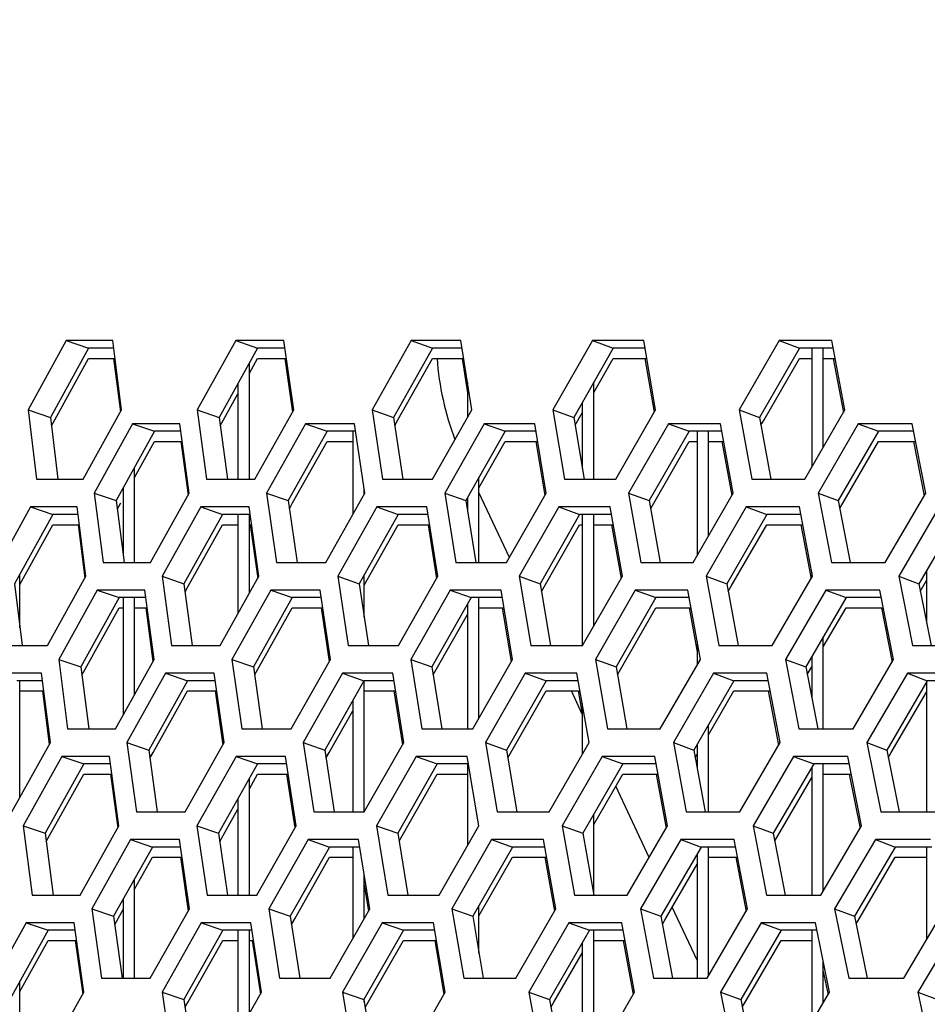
# Model space of a CAD drawing. Header units: millimetres. Extents: x 0 to 420, y 0 to 297.
# Tile 37 of 256: x 94.46 to 97.63, y 91.88 to 95.31. Entities that reach past the tile are written whole.
import ezdxf

# ---------------------------------------------------------------- set-up
doc = ezdxf.new("R2010")
doc.units = ezdxf.units.MM
doc.header["$LTSCALE"] = 23.1
doc.layers.get('0').update_dxf_attribs({"linetype": 'CONTINUOUS'})
doc.layers.add('DIM_PILOTEES', color=7, linetype='CONTINUOUS')
doc.styles.get("Standard").update_dxf_attribs({"font": 'txt', "width": 0.7})
doc.dimstyles.new('DIMSTYLE_4', dxfattribs={"dimtxt": 2.5, "dimasz": 3.5, "dimexe": 2, "dimexo": 0, "dimtad": 1, "dimdec": 0, "dimlfac": 10, "dimdsep": 46, "dimtxsty": 'Standard', "dimblk": '_FILLED', "dimblk1": '_FILLED', "dimblk2": '_FILLED', "dimcen": 0.09, "dimazin": 2, "dimtp": 0.8, "dimtm": 0.8, "dimtfac": 1, "dimtdec": 0, "dimtofl": 0, "dimtmove": 0, "dimatfit": 3, "dimldrblk": '_FILLED', "dimfxl": 0, "dimtolj": 1, "dimarcsym": 0})

# ---------------------------------------------------------------- blocks, each defined once
blk = doc.blocks.new('_FILLED')
at = {"color": 0, "linetype": 'ByBlock'}
blk.add_solid([(0, 0), (-1, 0.14286), (-1, -0.14286)], dxfattribs=at)
blk = doc.blocks.new('*D10')
at = {"layer": 'DIM_PILOTEES', "color": 2, "linetype": 'Continuous'}
for p, q in [((124.1252, 106.0416), (62.1844, 106.0416)), ((64.1844, 106.0416), (64.1844, 79.644)), ((64.1844, 53.2465), (64.1844, 79.644)), ((101.3716, 53.2465), (62.1844, 53.2465))]:
    blk.add_line(p, q, dxfattribs=at)
at = {"layer": 'DIM_PILOTEES', "color": 2, "linetype": 'Continuous', "xscale": 3.5, "yscale": 3.5, "zscale": 3.5}
for p, rotation in [((64.1844, 106.0416), 90), ((64.1844, 53.2465), 270)]:
    blk.add_blockref('_FILLED', p, dxfattribs=dict(at, rotation=rotation))
at = {"layer": 'DIM_PILOTEES', "color": 2, "linetype": 'Continuous', "insert": (61.0594, 82.8955), "char_height": 2.5, "width": 8.571429, "attachment_point": 2, "rotation": 90, "line_spacing_factor": 0.9}
blk.add_mtext('{\\ftxt;\\W0.0001;\\H0.0001;\\~}{\\ftxt;\\W2.2857142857;\\H2.5; }{\\ftxt;\\W0.0001;\\H0.0001;\\~}', dxfattribs=at)

msp = doc.modelspace()

# ---------------------------------------------------------------- linework, layer by layer
at = {"color": 3, "linetype": 'Continuous'}
for p, q in [((94.6269, 94.1882), (94.4943, 93.9467)), ((94.7889, 94.1882), (94.6269, 94.1882)), ((94.819, 93.9467), (94.7889, 94.1882)), ((95.2178, 94.1882), (95.0834, 93.9467)), ((95.3856, 94.1882), (95.2178, 94.1882)), ((95.4196, 93.9467), (95.3856, 94.1882)), ((95.8291, 94.1882), (95.693, 93.9467)), ((96.0025, 94.1882), (95.8291, 94.1882)), ((96.0403, 93.9467), (96.0025, 94.1882)), ((96.4604, 94.1882), (96.3226, 93.9467)), ((96.6392, 94.1882), (96.4604, 94.1882)), ((96.6809, 93.9467), (96.6392, 94.1882)), ((97.1111, 94.1882), (96.9718, 93.9467)), ((97.2953, 94.1882), (97.1111, 94.1882)), ((97.3408, 93.9467), (97.2953, 94.1882)), ((94.7921, 94.1265), (94.8154, 93.9401)), ((95.3892, 94.1265), (95.4155, 93.9395)), ((96.0065, 94.1265), (96.0252, 94.0067)), ((96.6436, 94.1265), (96.6761, 93.9384)), ((97.3001, 94.1265), (97.3357, 93.9379)), ((94.4943, 93.9467), (94.5229, 93.7053)), ((94.6856, 93.7053), (94.819, 93.9467)), ((95.0834, 93.9467), (95.1159, 93.7053)), ((95.2843, 93.7053), (95.4196, 93.9467)), ((95.693, 93.9467), (95.7294, 93.7053)), ((95.9034, 93.7053), (96.0403, 93.9467)), ((96.3226, 93.9467), (96.3629, 93.7053)), ((96.5423, 93.7053), (96.6809, 93.9467)), ((96.9718, 93.9467), (97.0159, 93.7053)), ((97.2007, 93.7053), (97.3408, 93.9467)), ((94.858, 93.8984), (94.7244, 93.657)), ((95.0233, 93.8984), (94.858, 93.8984)), ((95.0555, 93.657), (95.0233, 93.8984)), ((95.4605, 93.8984), (95.325, 93.657)), ((95.6314, 93.8984), (95.4605, 93.8984)), ((95.6675, 93.657), (95.6314, 93.8984)), ((96.0831, 93.8984), (95.946, 93.657)), ((96.2596, 93.8984), (96.0831, 93.8984)), ((96.2996, 93.657), (96.2596, 93.8984)), ((96.7255, 93.8984), (96.5868, 93.657)), ((96.9074, 93.8984), (96.7255, 93.8984)), ((96.9512, 93.657), (96.9074, 93.8984)), ((97.3872, 93.8984), (97.247, 93.657)), ((97.5744, 93.8984), (97.3872, 93.8984)), ((97.622, 93.657), (97.5744, 93.8984)), ((95.0267, 93.8367), (95.0516, 93.65)), ((96.2638, 93.8367), (96.2949, 93.6489)), ((96.9121, 93.8367), (96.9462, 93.6484)), ((97.5795, 93.8367), (97.6167, 93.6479)), ((94.5229, 93.7053), (94.6856, 93.7053)), ((95.1159, 93.7053), (95.2843, 93.7053)), ((95.7294, 93.7053), (95.9034, 93.7053)), ((96.3629, 93.7053), (96.5423, 93.7053)), ((97.0159, 93.7053), (97.2007, 93.7053)), ((94.7244, 93.657), (94.7551, 93.4155)), ((94.921, 93.4155), (95.0555, 93.657)), ((95.325, 93.657), (95.3597, 93.4155)), ((95.5312, 93.4155), (95.6675, 93.657)), ((95.946, 93.657), (95.9845, 93.4155)), ((96.1616, 93.4155), (96.2996, 93.657)), ((96.5868, 93.657), (96.6292, 93.4155)), ((96.8117, 93.4155), (96.9512, 93.657)), ((97.247, 93.657), (97.2932, 93.4155)), ((97.481, 93.4155), (97.622, 93.657)), ((94.5021, 93.6087), (94.3692, 93.3672)), ((94.6649, 93.6087), (94.5021, 93.6087)), ((94.6953, 93.3672), (94.6649, 93.6087)), ((95.0956, 93.6087), (94.9608, 93.3672)), ((95.2641, 93.6087), (95.0956, 93.6087)), ((95.2984, 93.3672), (95.2641, 93.6087)), ((95.7095, 93.6087), (95.573, 93.3672)), ((95.8836, 93.6087), (95.7095, 93.6087)), ((95.9218, 93.3672), (95.8836, 93.6087)), ((96.3434, 93.6087), (96.2053, 93.3672)), ((96.523, 93.6087), (96.3434, 93.6087)), ((96.565, 93.3672), (96.523, 93.6087)), ((96.9969, 93.6087), (96.8572, 93.3672)), ((97.1818, 93.6087), (96.9969, 93.6087)), ((97.2277, 93.3672), (97.1818, 93.6087)), ((97.6695, 93.6087), (97.5283, 93.3672)), ((94.6681, 93.5469), (94.6916, 93.3605)), ((95.2677, 93.5469), (95.2943, 93.3599)), ((95.8876, 93.5469), (95.9173, 93.3593)), ((96.5274, 93.5469), (96.5602, 93.3588)), ((97.1867, 93.5469), (97.2226, 93.3583)), ((94.7551, 93.4155), (94.921, 93.4155)), ((95.3597, 93.4155), (95.5312, 93.4155)), ((95.9845, 93.4155), (96.1616, 93.4155)), ((96.6292, 93.4155), (96.8117, 93.4155)), ((97.2932, 93.4155), (97.481, 93.4155)), ((94.5615, 93.1257), (94.6953, 93.3672)), ((94.9608, 93.3672), (94.9937, 93.1257)), ((95.1628, 93.1257), (95.2984, 93.3672)), ((95.573, 93.3672), (95.6097, 93.1257)), ((95.7845, 93.1257), (95.9218, 93.3672)), ((96.2053, 93.3672), (96.2459, 93.1257)), ((96.4261, 93.1257), (96.565, 93.3672)), ((96.8572, 93.3672), (96.9017, 93.1257)), ((97.0873, 93.1257), (97.2277, 93.3672)), ((97.5283, 93.3672), (97.5766, 93.1257)), ((94.7345, 93.3189), (94.6005, 93.0774)), ((94.9005, 93.3189), (94.7345, 93.3189)), ((94.9331, 93.0774), (94.9005, 93.3189)), ((95.3395, 93.3189), (95.2037, 93.0774)), ((95.5112, 93.3189), (95.3395, 93.3189)), ((95.5476, 93.0774), (95.5112, 93.3189)), ((95.9648, 93.3189), (95.8273, 93.0774)), ((96.142, 93.3189), (95.9648, 93.3189)), ((96.1824, 93.0774), (96.142, 93.3189)), ((96.6099, 93.3189), (96.4708, 93.0774)), ((96.7926, 93.3189), (96.6099, 93.3189)), ((96.8367, 93.0774), (96.7926, 93.3189)), ((97.2744, 93.3189), (97.1338, 93.0774)), ((97.4624, 93.3189), (97.2744, 93.3189)), ((97.5104, 93.0774), (97.4624, 93.3189)), ((94.904, 93.2572), (94.9292, 93.0704)), ((95.5151, 93.2572), (95.5433, 93.0698)), ((96.1463, 93.2572), (96.1777, 93.0693)), ((96.7973, 93.2572), (96.8252, 93.1041)), ((97.4675, 93.2572), (97.505, 93.0683)), ((94.3982, 93.1257), (94.5615, 93.1257)), ((94.9937, 93.1257), (95.1628, 93.1257)), ((95.6097, 93.1257), (95.7845, 93.1257)), ((96.2459, 93.1257), (96.4261, 93.1257)), ((96.9017, 93.1257), (97.0873, 93.1257)), ((97.5766, 93.1257), (97.7675, 93.1257)), ((94.6005, 93.0774), (94.6316, 92.8359)), ((94.7982, 92.8359), (94.9331, 93.0774)), ((95.2037, 93.0774), (95.2387, 92.8359)), ((95.411, 92.8359), (95.5476, 93.0774)), ((95.8273, 93.0774), (95.8662, 92.8359)), ((96.044, 92.8359), (96.1824, 93.0774)), ((96.4708, 93.0774), (96.5135, 92.8359)), ((96.6968, 92.8359), (96.8367, 93.0774)), ((97.1338, 93.0774), (97.1804, 92.8359)), ((97.369, 92.8359), (97.5104, 93.0774)), ((94.5408, 93.0291), (94.3774, 93.0291)), ((94.5716, 92.7876), (94.5408, 93.0291)), ((94.9733, 93.0291), (94.8382, 92.7876)), ((95.1425, 93.0291), (94.9733, 93.0291)), ((95.1772, 92.7876), (95.1425, 93.0291)), ((95.5898, 93.0291), (95.453, 92.7876)), ((95.7646, 93.0291), (95.5898, 93.0291)), ((95.8032, 92.7876), (95.7646, 93.0291)), ((96.2264, 93.0291), (96.0879, 92.7876)), ((96.4067, 93.0291), (96.2264, 93.0291)), ((96.4492, 92.7876), (96.4067, 93.0291)), ((96.8826, 93.0291), (96.7426, 92.7876)), ((97.0684, 93.0291), (96.8826, 93.0291)), ((97.1147, 92.7876), (97.0684, 93.0291)), ((97.5581, 93.0291), (97.4165, 92.7876)), ((97.749, 93.0291), (97.5581, 93.0291)), ((94.5441, 92.9674), (94.5679, 92.7809)), ((95.1462, 92.9674), (95.1731, 92.7803)), ((95.7687, 92.9674), (95.7987, 92.7797)), ((96.4112, 92.9674), (96.4252, 92.8875)), ((97.0733, 92.9674), (97.1095, 92.7787)), ((94.6316, 92.8359), (94.7982, 92.8359)), ((95.2387, 92.8359), (95.411, 92.8359)), ((95.8662, 92.8359), (96.044, 92.8359)), ((96.5135, 92.8359), (96.6968, 92.8359)), ((97.1804, 92.8359), (97.369, 92.8359)), ((94.4375, 92.5461), (94.5716, 92.7876)), ((94.8382, 92.7876), (94.8715, 92.5461)), ((95.0413, 92.5461), (95.1772, 92.7876)), ((95.453, 92.7876), (95.4901, 92.5461)), ((95.6655, 92.5461), (95.8032, 92.7876)), ((96.0879, 92.7876), (96.1289, 92.5461)), ((96.3099, 92.5461), (96.4492, 92.7876)), ((96.7426, 92.7876), (96.7874, 92.5461)), ((96.9738, 92.5461), (97.1147, 92.7876)), ((97.4165, 92.7876), (97.4652, 92.5461)), ((94.611, 92.7393), (94.4767, 92.4978)), ((94.7777, 92.7393), (94.611, 92.7393)), ((94.8106, 92.4978), (94.7777, 92.7393)), ((95.2185, 92.7393), (95.0824, 92.4978)), ((95.3909, 92.7393), (95.2185, 92.7393)), ((95.4278, 92.4978), (95.3909, 92.7393)), ((95.8464, 92.7393), (95.7086, 92.4978)), ((96.0244, 92.7393), (95.8464, 92.7393)), ((96.0651, 92.4978), (96.0244, 92.7393)), ((96.4943, 92.7393), (96.3548, 92.4978)), ((96.6777, 92.7393), (96.4943, 92.7393)), ((96.7223, 92.4978), (96.6777, 92.7393)), ((97.1616, 92.7393), (97.0206, 92.4978)), ((97.3503, 92.7393), (97.1616, 92.7393)), ((97.3987, 92.4978), (97.3503, 92.7393)), ((94.7812, 92.6776), (94.8067, 92.4908)), ((95.3949, 92.6776), (95.4234, 92.4902)), ((96.6824, 92.6776), (96.7172, 92.4892)), ((97.3555, 92.6776), (97.3933, 92.4887)), ((94.8715, 92.5461), (95.0413, 92.5461)), ((95.4901, 92.5461), (95.6655, 92.5461)), ((96.1289, 92.5461), (96.3099, 92.5461)), ((96.7874, 92.5461), (96.9738, 92.5461)), ((97.4652, 92.5461), (97.6569, 92.5461)), ((94.4767, 92.4978), (94.5081, 92.2564)), ((94.6754, 92.2564), (94.8106, 92.4978)), ((95.0824, 92.4978), (95.1177, 92.2564)), ((95.2907, 92.2564), (95.4278, 92.4978)), ((95.7086, 92.4978), (95.7478, 92.2564)), ((95.9264, 92.2564), (96.0651, 92.4978)), ((96.3548, 92.4978), (96.3979, 92.2564)), ((96.582, 92.2564), (96.7223, 92.4978)), ((97.0206, 92.4978), (97.0675, 92.2564)), ((97.257, 92.2564), (97.3987, 92.4978)), ((94.8511, 92.4495), (94.7156, 92.2081)), ((95.021, 92.4495), (94.8511, 92.4495)), ((95.0561, 92.2081), (95.021, 92.4495)), ((95.4701, 92.4495), (95.3329, 92.2081)), ((95.6457, 92.4495), (95.4701, 92.4495)), ((95.6847, 92.2081), (95.6457, 92.4495)), ((96.1094, 92.4495), (95.9705, 92.2081)), ((96.2905, 92.4495), (96.1094, 92.4495)), ((96.3333, 92.2081), (96.2905, 92.4495)), ((96.7684, 92.4495), (96.6279, 92.2081)), ((96.9549, 92.4495), (96.7684, 92.4495)), ((97.0016, 92.2081), (96.9549, 92.4495)), ((97.4467, 92.4495), (97.3047, 92.2081)), ((97.6384, 92.4495), (97.4467, 92.4495)), ((95.0247, 92.3878), (95.0519, 92.2007)), ((96.2951, 92.3878), (96.3285, 92.1996)), ((96.9599, 92.3878), (96.9964, 92.1991)), ((95.6652, 92.2922), (95.6801, 92.2001)), ((94.5081, 92.2564), (94.6754, 92.2564)), ((95.1177, 92.2564), (95.2907, 92.2564)), ((95.7478, 92.2564), (95.9264, 92.2564)), ((96.3979, 92.2564), (96.582, 92.2564)), ((97.0675, 92.2564), (97.257, 92.2564)), ((94.7156, 92.2081), (94.7492, 91.9666)), ((94.9197, 91.9666), (95.0561, 92.2081)), ((95.3329, 92.2081), (95.3704, 91.9666)), ((95.5466, 91.9666), (95.6847, 92.2081)), ((95.9705, 92.2081), (96.0119, 91.9666)), ((96.1936, 91.9666), (96.3333, 92.2081)), ((96.6279, 92.2081), (96.6732, 91.9666)), ((96.8603, 91.9666), (97.0016, 92.2081)), ((97.3047, 92.2081), (97.3538, 91.9666)), ((97.5463, 91.9666), (97.6889, 92.2081)), ((94.4875, 92.1598), (94.3528, 91.9183)), ((94.6549, 92.1598), (94.4875, 92.1598)), ((94.6882, 91.9183), (94.6549, 92.1598)), ((95.0976, 92.1598), (94.9611, 91.9183)), ((95.2707, 92.1598), (95.0976, 92.1598)), ((95.3079, 91.9183), (95.2707, 92.1598)), ((95.7281, 92.1598), (95.5899, 91.9183)), ((95.9068, 92.1598), (95.7281, 92.1598)), ((95.9479, 91.9183), (95.9068, 92.1598)), ((96.3787, 92.1598), (96.2388, 91.9183)), ((96.5628, 92.1598), (96.3787, 92.1598)), ((96.6078, 91.9183), (96.5628, 92.1598)), ((97.0487, 92.1598), (96.9073, 91.9183)), ((97.2383, 92.1598), (97.0487, 92.1598)), ((97.2871, 91.9183), (97.2383, 92.1598)), ((97.7379, 92.1598), (97.5951, 91.9183)), ((94.6584, 92.0981), (94.6842, 91.9112)), ((95.2747, 92.0981), (95.3035, 91.9106)), ((95.9112, 92.0981), (95.9432, 91.9101)), ((96.5676, 92.0981), (96.6027, 91.9096)), ((97.2652, 91.9901), (97.2817, 91.9091)), ((94.7492, 91.9666), (94.9197, 91.9666)), ((95.3704, 91.9666), (95.5466, 91.9666)), ((96.0119, 91.9666), (96.1936, 91.9666)), ((96.6732, 91.9666), (96.8603, 91.9666)), ((97.3538, 91.9666), (97.5463, 91.9666)), ((94.5526, 91.6768), (94.6882, 91.9183)), ((94.9611, 91.9183), (94.9968, 91.6768)), ((95.1705, 91.6768), (95.3079, 91.9183)), ((95.5899, 91.9183), (95.6295, 91.6768)), ((95.8088, 91.6768), (95.9479, 91.9183)), ((96.2388, 91.9183), (96.2823, 91.6768)), ((96.4671, 91.6768), (96.6078, 91.9183)), ((96.9073, 91.9183), (96.9547, 91.6768)), ((97.1449, 91.6768), (97.2871, 91.9183)), ((97.5951, 91.9183), (97.6463, 91.6768))]:
    msp.add_line(p, q, dxfattribs=at)
at = {"color": 7, "linetype": 'Continuous'}
for p, q in [((94.6269, 94.1882), (94.7045, 94.1623)), ((95.2178, 94.1882), (95.2938, 94.1623)), ((95.8291, 94.1882), (95.9035, 94.1623)), ((96.4604, 94.1882), (96.5331, 94.1623)), ((97.1111, 94.1882), (97.1822, 94.1623)), ((94.7045, 94.1623), (94.5721, 93.9209)), ((94.7921, 94.1623), (94.7045, 94.1623)), ((95.2938, 94.1623), (95.1597, 93.9209)), ((95.3892, 94.1623), (95.2938, 94.1623)), ((95.9035, 94.1623), (95.7677, 93.9209)), ((96.0065, 94.1623), (95.9035, 94.1623)), ((96.5331, 94.1623), (96.3956, 93.9209)), ((96.6436, 94.1623), (96.5331, 94.1623)), ((97.1822, 94.1623), (97.0431, 93.9209)), ((97.3001, 94.1623), (97.1822, 94.1623)), ((97.2252, 94.1623), (97.2252, 93.7475)), ((97.2652, 93.8165), (97.2652, 94.1623)), ((94.5872, 93.9126), (94.7045, 94.1265)), ((94.7045, 94.1265), (94.7966, 94.1265)), ((95.2652, 94.075), (95.2938, 94.1265)), ((95.2652, 94.075), (95.2938, 94.1265)), ((95.2938, 94.1265), (95.3942, 94.1265)), ((95.783, 93.9122), (95.9035, 94.1265)), ((95.9035, 94.1265), (96.0121, 94.1265)), ((96.4652, 94.0073), (96.5331, 94.1265)), ((96.5331, 94.1265), (96.6498, 94.1265)), ((97.0586, 93.9119), (97.1822, 94.1265)), ((97.1822, 94.1265), (97.2252, 94.1265)), ((97.2652, 94.1265), (97.3068, 94.1265)), ((95.2652, 93.7053), (95.2652, 94.1109)), ((96.4652, 93.7053), (96.4652, 94.0431)), ((95.2252, 94.0389), (95.2252, 93.7053)), ((96.0252, 94.0426), (96.0252, 93.9201)), ((95.1749, 93.9124), (95.2252, 94.003)), ((94.4943, 93.9467), (94.5721, 93.9209)), ((95.0834, 93.9467), (95.1597, 93.9209)), ((95.693, 93.9467), (95.7677, 93.9209)), ((96.3226, 93.9467), (96.3956, 93.9209)), ((96.4252, 93.9729), (96.4252, 93.7417)), ((96.9718, 93.9467), (97.0431, 93.9209)), ((94.5721, 93.9209), (94.5974, 93.7053)), ((94.5755, 93.8913), (94.5872, 93.9126)), ((95.1597, 93.9209), (95.1885, 93.7053)), ((95.1635, 93.8919), (95.1749, 93.9124)), ((95.7677, 93.9209), (95.7999, 93.7053)), ((95.7719, 93.8925), (95.783, 93.9122)), ((96.3956, 93.9209), (96.4313, 93.7053)), ((96.4002, 93.8931), (96.4252, 93.937)), ((97.0431, 93.9209), (97.0822, 93.7053)), ((97.048, 93.8936), (97.0586, 93.9119)), ((94.9348, 93.8726), (94.8014, 93.6311)), ((94.858, 93.8984), (94.9348, 93.8726)), ((95.0267, 93.8726), (94.9348, 93.8726)), ((95.5357, 93.8726), (95.4005, 93.6311)), ((95.4605, 93.8984), (95.5357, 93.8726)), ((95.6353, 93.8726), (95.5357, 93.8726)), ((95.6252, 93.8726), (95.6252, 93.5821)), ((96.1567, 93.8726), (96.0198, 93.6311)), ((96.0831, 93.8984), (96.1567, 93.8726)), ((96.2638, 93.8726), (96.1567, 93.8726)), ((96.7974, 93.8726), (96.6589, 93.6311)), ((96.7255, 93.8984), (96.7974, 93.8726)), ((96.9121, 93.8726), (96.7974, 93.8726)), ((96.8252, 93.8726), (96.8252, 93.4389)), ((96.8652, 93.5082), (96.8652, 93.8726)), ((97.4574, 93.8726), (97.3174, 93.6311)), ((97.3872, 93.8984), (97.4574, 93.8726)), ((97.5795, 93.8726), (97.4574, 93.8726)), ((94.8652, 93.7108), (94.9348, 93.8367)), ((94.9348, 93.8367), (95.0315, 93.8367)), ((95.4158, 93.6225), (95.5357, 93.8367)), ((95.5357, 93.8367), (95.6252, 93.8367)), ((96.0652, 93.6754), (96.1567, 93.8367)), ((96.1567, 93.8367), (96.2697, 93.8367)), ((96.6744, 93.6222), (96.7974, 93.8367)), ((96.7974, 93.8367), (96.8252, 93.8367)), ((96.8652, 93.8367), (96.9185, 93.8367)), ((97.333, 93.6221), (97.4574, 93.8367)), ((97.4574, 93.8367), (97.5865, 93.8367)), ((94.8652, 93.4155), (94.8652, 93.7466)), ((96.0652, 93.4155), (96.0652, 93.7112)), ((94.8252, 93.6742), (94.8252, 93.442)), ((95.6652, 93.6529), (95.6652, 93.6721)), ((94.7244, 93.657), (94.8014, 93.6311)), ((95.325, 93.657), (95.4005, 93.6311)), ((95.946, 93.657), (96.0198, 93.6311)), ((96.0252, 93.6406), (96.0252, 93.5966)), ((96.1711, 93.432), (96.0652, 93.659)), ((96.5868, 93.657), (96.6589, 93.6311)), ((97.247, 93.657), (97.3174, 93.6311)), ((94.5021, 93.6087), (94.5797, 93.5828)), ((94.8014, 93.6311), (94.8286, 93.4155)), ((94.805, 93.6019), (94.8166, 93.6227)), ((95.0956, 93.6087), (95.1716, 93.5828)), ((95.4005, 93.6311), (95.4312, 93.4155)), ((95.4045, 93.6025), (95.4158, 93.6225)), ((95.7095, 93.6087), (95.7839, 93.5828)), ((96.0198, 93.6311), (96.054, 93.4155)), ((96.3434, 93.6087), (96.4161, 93.5828)), ((96.6589, 93.6311), (96.6965, 93.4155)), ((96.6637, 93.6036), (96.6744, 93.6222)), ((96.9969, 93.6087), (97.0679, 93.5828)), ((97.3174, 93.6311), (97.3584, 93.4155)), ((97.3225, 93.6041), (97.333, 93.6221)), ((94.5797, 93.5828), (94.447, 93.3413)), ((94.6681, 93.5828), (94.5797, 93.5828)), ((95.1716, 93.5828), (95.0371, 93.3413)), ((95.2677, 93.5828), (95.1716, 93.5828)), ((95.2252, 93.5828), (95.2252, 93.2369)), ((95.2652, 93.3081), (95.2652, 93.5828)), ((95.7839, 93.5828), (95.6476, 93.3413)), ((95.8876, 93.5828), (95.7839, 93.5828)), ((96.4161, 93.5828), (96.2783, 93.3413)), ((96.5274, 93.5828), (96.4161, 93.5828)), ((96.4252, 93.5828), (96.4252, 93.1257)), ((96.4652, 93.1937), (96.4652, 93.5828)), ((97.0679, 93.5828), (96.9285, 93.3413)), ((97.1867, 93.5828), (97.0679, 93.5828)), ((97.7388, 93.5828), (97.5979, 93.3413)), ((94.4652, 93.3386), (94.5797, 93.5469)), ((94.5797, 93.5469), (94.6726, 93.5469)), ((95.0523, 93.3328), (95.1716, 93.5469)), ((95.1716, 93.5469), (95.2252, 93.5469)), ((95.2677, 93.5469), (95.2728, 93.5469)), ((95.6652, 93.3367), (95.7839, 93.5469)), ((95.7839, 93.5469), (95.8933, 93.5469)), ((96.2829, 93.3135), (96.4161, 93.5469)), ((96.4161, 93.5469), (96.4252, 93.5469)), ((96.4652, 93.5469), (96.5337, 93.5469)), ((96.944, 93.3323), (97.0679, 93.5469)), ((97.0679, 93.5469), (97.1935, 93.5469)), ((94.4652, 93.1876), (94.4652, 93.3744)), ((94.9608, 93.3672), (95.0371, 93.3413)), ((95.573, 93.3672), (95.6476, 93.3413)), ((95.6652, 93.2244), (95.6652, 93.3725)), ((96.2053, 93.3672), (96.2783, 93.3413)), ((96.8572, 93.3672), (96.9285, 93.3413)), ((97.2252, 93.3801), (97.2252, 93.3629)), ((97.5283, 93.3672), (97.5979, 93.3413)), ((97.6252, 93.3882), (97.6252, 93.2034)), ((94.447, 93.3413), (94.4727, 93.1257)), ((95.0371, 93.3413), (95.0662, 93.1257)), ((95.041, 93.3124), (95.0523, 93.3328)), ((95.6476, 93.3413), (95.6802, 93.1257)), ((96.2783, 93.3413), (96.3143, 93.1257)), ((96.9285, 93.3413), (96.968, 93.1257)), ((96.9334, 93.3141), (96.944, 93.3323)), ((97.5979, 93.3413), (97.6408, 93.1257)), ((97.6032, 93.3145), (97.6252, 93.3523)), ((94.8113, 93.293), (94.6775, 93.0515)), ((94.7345, 93.3189), (94.8113, 93.293)), ((94.904, 93.293), (94.8113, 93.293)), ((94.8252, 93.293), (94.8252, 92.8844)), ((94.8652, 92.956), (94.8652, 93.293)), ((95.4147, 93.293), (95.2792, 93.0515)), ((95.3395, 93.3189), (95.4147, 93.293)), ((95.5151, 93.293), (95.4147, 93.293)), ((96.0384, 93.293), (95.9011, 93.0515)), ((95.9648, 93.3189), (96.0384, 93.293)), ((96.1463, 93.293), (96.0384, 93.293)), ((96.0652, 92.873), (96.0652, 93.293)), ((96.6818, 93.293), (96.5429, 93.0515)), ((96.6099, 93.3189), (96.6818, 93.293)), ((96.7973, 93.293), (96.6818, 93.293)), ((97.3446, 93.293), (97.2042, 93.0515)), ((97.2744, 93.3189), (97.3446, 93.293)), ((97.4675, 93.293), (97.3446, 93.293)), ((94.6927, 93.0431), (94.8113, 93.2572)), ((94.8113, 93.2572), (94.8252, 93.2572)), ((94.8652, 93.2572), (94.9088, 93.2572)), ((95.2945, 93.0429), (95.4147, 93.2572)), ((95.4147, 93.2572), (95.5204, 93.2572)), ((96.0252, 93.2699), (96.0252, 92.8359)), ((96.0652, 93.2572), (96.1523, 93.2572)), ((96.5584, 93.0426), (96.6818, 93.2572)), ((96.6818, 93.2572), (96.8038, 93.2572)), ((97.2652, 93.1207), (97.3446, 93.2572)), ((97.3446, 93.2572), (97.4746, 93.2572)), ((95.9165, 93.0428), (96.0252, 93.2341)), ((97.2652, 92.8359), (97.2652, 93.1565)), ((96.8252, 93.1399), (96.8252, 93.0575)), ((97.2252, 93.0877), (97.2252, 92.9415)), ((94.6005, 93.0774), (94.6775, 93.0515)), ((94.6775, 93.0515), (94.7051, 92.8359)), ((95.2037, 93.0774), (95.2792, 93.0515)), ((95.2792, 93.0515), (95.3102, 92.8359)), ((95.8273, 93.0774), (95.9011, 93.0515)), ((95.9011, 93.0515), (95.9356, 92.8359)), ((96.4708, 93.0774), (96.5429, 93.0515)), ((96.5429, 93.0515), (96.5809, 92.8359)), ((97.1338, 93.0774), (97.2042, 93.0515)), ((97.2042, 93.0515), (97.2456, 92.8359)), ((97.2094, 93.0245), (97.2252, 93.0519)), ((94.6812, 93.0224), (94.6927, 93.0431)), ((94.9733, 93.0291), (95.0494, 93.0032)), ((95.2832, 93.023), (95.2945, 93.0429)), ((95.5898, 93.0291), (95.6642, 93.0032)), ((95.9056, 93.0235), (95.9165, 93.0428)), ((96.2264, 93.0291), (96.2992, 93.0032)), ((96.5477, 93.024), (96.5584, 93.0426)), ((96.8826, 93.0291), (96.9537, 93.0032)), ((97.5581, 93.0291), (97.6274, 93.0032)), ((94.5441, 93.0032), (94.455, 93.0032)), ((94.4652, 92.5962), (94.4652, 93.0032)), ((95.0494, 93.0032), (94.9145, 92.7617)), ((95.1462, 93.0032), (95.0494, 93.0032)), ((95.6642, 93.0032), (95.5276, 92.7617)), ((95.7687, 93.0032), (95.6642, 93.0032)), ((95.6652, 92.5461), (95.6652, 93.0032)), ((96.2992, 93.0032), (96.1609, 92.7617)), ((96.4112, 93.0032), (96.2992, 93.0032)), ((96.9537, 93.0032), (96.8139, 92.7617)), ((97.0733, 93.0032), (96.9537, 93.0032)), ((97.6274, 93.0032), (97.4861, 92.7617)), ((97.6252, 92.9996), (97.6252, 92.5461)), ((97.7544, 93.0032), (97.6274, 93.0032)), ((94.4652, 92.9674), (94.5486, 92.9674)), ((94.9297, 92.7532), (95.0494, 92.9674)), ((95.0494, 92.9674), (95.1513, 92.9674)), ((95.6652, 92.9674), (95.7744, 92.9674)), ((96.1655, 92.734), (96.2992, 92.9674)), ((96.2992, 92.9674), (96.4175, 92.9674)), ((96.4254, 92.8867), (96.3877, 92.9674)), ((96.8652, 92.8146), (96.9537, 92.9674)), ((96.9537, 92.9674), (97.0801, 92.9674)), ((97.5017, 92.7526), (97.6252, 92.9638)), ((95.6252, 92.9343), (95.6252, 92.5461)), ((96.4252, 92.9234), (96.4252, 92.7461)), ((95.543, 92.7531), (95.6252, 92.8985)), ((96.8652, 92.5461), (96.8652, 92.8505)), ((94.8382, 92.7876), (94.9145, 92.7617)), ((95.453, 92.7876), (95.5276, 92.7617)), ((96.0879, 92.7876), (96.1609, 92.7617)), ((96.7426, 92.7876), (96.8139, 92.7617)), ((96.8252, 92.7814), (96.8252, 92.6999)), ((97.4165, 92.7876), (97.4861, 92.7617)), ((94.611, 92.7393), (94.6878, 92.7134)), ((94.9145, 92.7617), (94.9439, 92.5461)), ((94.9184, 92.7329), (94.9297, 92.7532)), ((95.2185, 92.7393), (95.2938, 92.7134)), ((95.5276, 92.7617), (95.5605, 92.5461)), ((95.5319, 92.7335), (95.543, 92.7531)), ((95.8464, 92.7393), (95.9201, 92.7134)), ((96.1609, 92.7617), (96.1973, 92.5461)), ((96.4943, 92.7393), (96.5662, 92.7134)), ((96.8139, 92.7617), (96.8537, 92.5461)), ((96.8189, 92.7345), (96.8252, 92.7456)), ((97.1616, 92.7393), (97.2317, 92.7134)), ((97.4861, 92.7617), (97.5293, 92.5461)), ((97.4914, 92.735), (97.5017, 92.7526)), ((94.6878, 92.7134), (94.5537, 92.472)), ((94.7812, 92.7134), (94.6878, 92.7134)), ((95.2938, 92.7134), (95.1578, 92.472)), ((95.3949, 92.7134), (95.2938, 92.7134)), ((95.9201, 92.7134), (95.7824, 92.472)), ((96.0288, 92.7134), (95.9201, 92.7134)), ((96.0252, 92.7134), (96.0252, 92.4284)), ((96.5662, 92.7134), (96.4269, 92.472)), ((96.6824, 92.7134), (96.5662, 92.7134)), ((97.2317, 92.7134), (97.091, 92.472)), ((97.3555, 92.7134), (97.2317, 92.7134)), ((97.2652, 92.2705), (97.2652, 92.7134)), ((94.5689, 92.4635), (94.6878, 92.6776)), ((94.6878, 92.6776), (94.7861, 92.6776)), ((95.2652, 92.6269), (95.2938, 92.6776)), ((95.2938, 92.6776), (95.4003, 92.6776)), ((95.7978, 92.4632), (95.9201, 92.6776)), ((95.9201, 92.6776), (96.0252, 92.6776)), ((96.4652, 92.5026), (96.5662, 92.6776)), ((96.5662, 92.6776), (96.689, 92.6776)), ((97.2252, 92.7023), (97.2252, 92.2564)), ((97.2652, 92.6776), (97.3626, 92.6776)), ((95.2652, 92.2564), (95.2652, 92.6628)), ((97.1066, 92.4629), (97.2252, 92.6664)), ((96.6582, 92.3875), (96.5422, 92.6361)), ((95.2252, 92.5917), (95.2252, 92.2564)), ((95.1732, 92.4633), (95.2252, 92.5559)), ((96.4652, 92.2564), (96.4652, 92.5384)), ((94.4767, 92.4978), (94.5537, 92.472)), ((94.5537, 92.472), (94.5815, 92.2564)), ((95.0824, 92.4978), (95.1578, 92.472)), ((95.1578, 92.472), (95.1892, 92.2564)), ((95.7086, 92.4978), (95.7824, 92.472)), ((95.7824, 92.472), (95.8172, 92.2564)), ((96.3548, 92.4978), (96.4269, 92.472)), ((96.4269, 92.472), (96.4652, 92.2564)), ((97.0206, 92.4978), (97.091, 92.472)), ((97.091, 92.472), (97.1327, 92.2564)), ((94.5574, 92.4428), (94.5689, 92.4635)), ((94.8511, 92.4495), (94.9271, 92.4237)), ((95.162, 92.4434), (95.1732, 92.4633)), ((95.4701, 92.4495), (95.5446, 92.4237)), ((95.7869, 92.444), (95.7978, 92.4632)), ((96.1094, 92.4495), (96.1822, 92.4237)), ((96.7684, 92.4495), (96.8395, 92.4237)), ((97.0962, 92.445), (97.1066, 92.4629)), ((97.4467, 92.4495), (97.516, 92.4237)), ((94.9271, 92.4237), (94.7919, 92.1822)), ((95.0247, 92.4237), (94.9271, 92.4237)), ((95.5446, 92.4237), (95.4076, 92.1822)), ((95.6499, 92.4237), (95.5446, 92.4237)), ((95.6252, 92.4237), (95.6252, 92.1041)), ((96.1822, 92.4237), (96.0435, 92.1822)), ((96.2951, 92.4237), (96.1822, 92.4237)), ((96.8395, 92.4237), (96.6992, 92.1822)), ((96.8252, 92.3992), (96.8252, 91.9666)), ((96.9599, 92.4237), (96.8395, 92.4237)), ((96.8652, 91.975), (96.8652, 92.4237)), ((97.516, 92.4237), (97.3743, 92.1822)), ((97.6438, 92.4237), (97.516, 92.4237)), ((97.6252, 92.4237), (97.6252, 92.1003)), ((94.8652, 92.2773), (94.9271, 92.3878)), ((94.9271, 92.3878), (95.0299, 92.3878)), ((95.423, 92.1735), (95.5446, 92.3878)), ((95.5446, 92.3878), (95.6252, 92.3878)), ((96.0652, 92.1842), (96.1822, 92.3878)), ((96.1822, 92.3878), (96.3014, 92.3878)), ((96.7148, 92.1732), (96.8252, 92.3634)), ((96.8652, 92.3878), (96.9668, 92.3878)), ((97.3899, 92.173), (97.516, 92.3878)), ((97.516, 92.3878), (97.6252, 92.3878)), ((95.6652, 92.1741), (95.6652, 92.328)), ((94.8652, 91.9666), (94.8652, 92.3132)), ((94.8252, 92.2417), (94.8252, 91.9666)), ((94.7156, 92.2081), (94.7919, 92.1822)), ((94.7958, 92.1534), (94.8252, 92.2059)), ((95.3329, 92.2081), (95.4076, 92.1822)), ((95.9705, 92.2081), (96.0435, 92.1822)), ((96.0652, 92.0543), (96.0652, 92.22)), ((96.6279, 92.2081), (96.6992, 92.1822)), ((96.8252, 92.0292), (96.7388, 92.2145)), ((97.3047, 92.2081), (97.3743, 92.1822)), ((94.4875, 92.1598), (94.5643, 92.1339)), ((94.7919, 92.1822), (94.8217, 91.9666)), ((95.0976, 92.1598), (95.1728, 92.1339)), ((95.4076, 92.1822), (95.4408, 91.9666)), ((95.4119, 92.154), (95.423, 92.1735)), ((95.7281, 92.1598), (95.8017, 92.1339)), ((96.0435, 92.1822), (96.0802, 91.9666)), ((96.3787, 92.1598), (96.4506, 92.1339)), ((96.6992, 92.1822), (96.7394, 91.9666)), ((96.7043, 92.155), (96.7148, 92.1732)), ((97.0487, 92.1598), (97.1189, 92.1339)), ((97.3743, 92.1822), (97.4179, 91.9666)), ((97.3796, 92.1555), (97.3899, 92.173)), ((94.5643, 92.1339), (94.4299, 91.8924)), ((94.6584, 92.1339), (94.5643, 92.1339)), ((95.1728, 92.1339), (95.0365, 91.8924)), ((95.2747, 92.1339), (95.1728, 92.1339)), ((95.2252, 92.1339), (95.2252, 91.773)), ((95.2652, 91.8433), (95.2652, 92.1339)), ((95.8017, 92.1339), (95.6637, 91.8924)), ((95.9112, 92.1339), (95.8017, 92.1339)), ((96.4506, 92.1339), (96.3109, 91.8924)), ((96.5676, 92.1339), (96.4506, 92.1339)), ((96.4652, 91.6768), (96.4652, 92.1339)), ((97.1189, 92.1339), (96.9778, 91.8924)), ((97.2435, 92.1339), (97.1189, 92.1339)), ((97.2252, 92.1339), (97.2252, 91.8133)), ((94.4652, 91.9201), (94.5643, 92.0981)), ((94.5643, 92.0981), (94.6633, 92.0981)), ((95.0519, 91.8838), (95.1728, 92.0981)), ((95.1728, 92.0981), (95.2252, 92.0981)), ((95.2652, 92.0981), (95.2801, 92.0981)), ((95.6791, 91.8836), (95.8017, 92.0981)), ((95.8017, 92.0981), (95.9173, 92.0981)), ((96.4252, 92.0901), (96.4252, 91.6768)), ((96.4652, 92.0981), (96.5743, 92.0981)), ((96.9934, 91.8833), (97.1189, 92.0981)), ((97.1189, 92.0981), (97.2252, 92.0981)), ((96.3265, 91.8834), (96.4252, 92.0543)), ((97.2652, 91.8812), (97.2652, 92.026)), ((94.4652, 91.6768), (94.4652, 91.956)), ((94.9611, 91.9183), (95.0365, 91.8924)), ((95.5899, 91.9183), (95.6637, 91.8924)), ((96.2388, 91.9183), (96.3109, 91.8924)), ((96.9073, 91.9183), (96.9778, 91.8924)), ((97.5951, 91.9183), (97.6637, 91.8924)), ((95.0365, 91.8924), (95.0682, 91.6768)), ((95.0407, 91.8639), (95.0519, 91.8838)), ((95.6637, 91.8924), (95.6989, 91.6768)), ((95.6652, 91.883), (95.6652, 91.8951)), ((95.6682, 91.8645), (95.6791, 91.8836)), ((96.3109, 91.8924), (96.3496, 91.6768)), ((96.3158, 91.865), (96.3265, 91.8834)), ((96.9778, 91.8924), (97.0198, 91.6768)), ((96.983, 91.8655), (96.9934, 91.8833))]:
    msp.add_line(p, q, dxfattribs=at)
msp.add_ellipse((96.9102, 94.2131), major_axis=(0.7085, 0.7085), ratio=0.983217, start_param=-3.848171, end_param=-3.55463, dxfattribs=at)

# ---------------------------------------------------------------- dimensions: what is measured, and where the dimension line sits
at = {"layer": 'DIM_PILOTEES', "color": 2, "linetype": 'Continuous'}
dim = msp.add_linear_dim(base=(64.1844, 53.2465), p1=(124.1252, 106.0416), p2=(101.3716, 53.2465), angle=270, text='{\\ftxt;\\W0.0001;\\H0.0001;\\~}{\\ftxt;\\W2.2857142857;\\H2.5; }{\\ftxt;\\W0.0001;\\H0.0001;\\~}', dimstyle='DIMSTYLE_4', dxfattribs=at)
dim.commit()
dim.dimension.update_dxf_attribs({"geometry": '*D10', "text_midpoint": (64.1844, 82.5384), "dimtype": 160})

doc.saveas('drawing.dxf')
